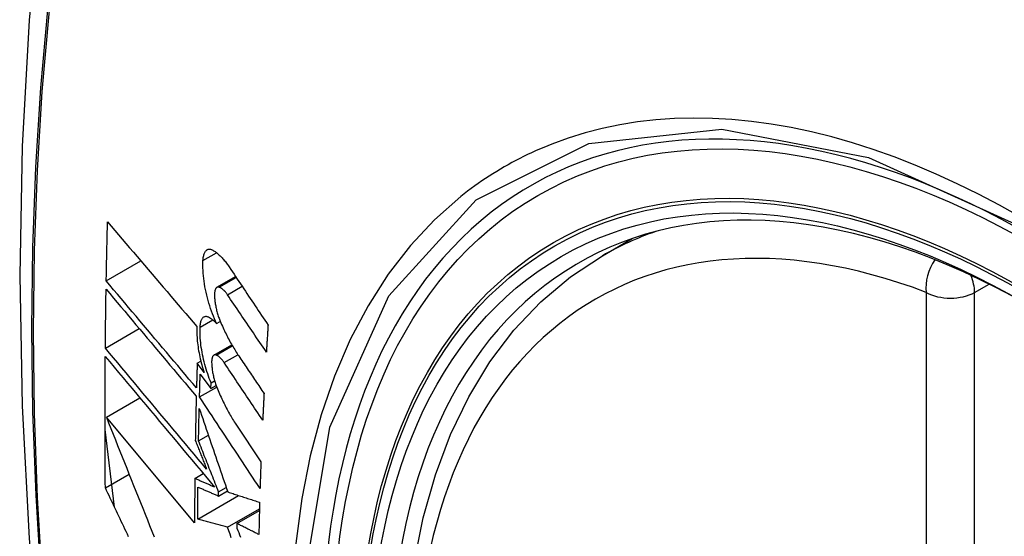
# Model space of a CAD drawing. Header units: inches. Extents: x 327.4 to 387.5, y 121.2 to 187.
# Tile 57 of 67: x 374.663 to 375.004, y 151.996 to 152.175. Entities that reach past the tile are written whole.
import ezdxf

# ---------------------------------------------------------------- set-up
doc = ezdxf.new("R2010")
doc.units = ezdxf.units.IN
doc.header["$MEASUREMENT"] = 0
doc.layers.add('Visible Edges(ANSI)', color=7, linetype='Continuous', lineweight=25)
doc.layers.add('Visible Tangent Edges(ANSI)', color=7, linetype='Continuous', lineweight=25)

msp = doc.modelspace()

# ---------------------------------------------------------------- linework, layer by layer
at = {"layer": 'Visible Edges(ANSI)'}
for p, q in [((374.86492, 152.09322), (374.8752, 152.09915)), ((374.69343, 152.08452), (374.70539, 152.09143)), ((374.73169, 152.08231), (374.73812, 152.08602)), ((374.73156, 152.0698), (374.73282, 152.07053)), ((374.69311, 152.06127), (374.70481, 152.06803)), ((374.73065, 152.05885), (374.73682, 152.06241)), ((374.72486, 152.05603), (374.72611, 152.05675)), ((374.72723, 152.05285), (374.72486, 152.05603)), ((374.72589, 152.05223), (374.72959, 152.04727)), ((374.72566, 152.04437), (374.7316, 152.0478)), ((374.72959, 152.04727), (374.72965, 152.04928)), ((374.72959, 152.04727), (374.73141, 152.04832)), ((374.72965, 152.04928), (374.73087, 152.04998)), ((374.69348, 152.03736), (374.70507, 152.04405)), ((374.72396, 152.00081), (374.69348, 152.03736)), ((374.73825, 152.03492), (374.74689, 152.0219)), ((374.69628, 152.00623), (374.693, 152.03312)), ((374.72532, 152.02915), (374.72872, 152.03111)), ((374.69312, 152.01291), (374.70132, 152.01764)), ((374.72403, 152.01616), (374.72697, 152.01785)), ((374.72506, 152.00215), (374.73917, 152.0103)), ((374.73222, 152.01011), (374.73529, 152.01189)), ((374.73222, 152.01011), (374.73224, 152.01155)), ((374.73224, 152.01155), (374.73489, 152.01308)), ((374.73533, 151.99931), (374.74637, 152.00568)), ((374.73861, 152.00059), (374.74636, 152.00506)), ((374.73861, 152.00059), (374.73859, 151.99894))]:
    msp.add_line(p, q, dxfattribs=at)
at = {"layer": 'Visible Edges(ANSI)', "flags": 128}
for points in [[(374.71754, 152.4186), (374.7047, 152.38054), (374.69364, 152.34136), (374.68434, 152.30112), (374.67678, 152.2599), (374.67094, 152.21777), (374.66679, 152.17477), (374.66432, 152.13097), (374.6635, 152.08645), (374.66431, 152.04125), (374.66674, 151.99544), (374.67076, 151.94909), (374.67635, 151.90225), (374.6835, 151.855), (374.69218, 151.8074), (374.70237, 151.75953), (374.71405, 151.71144)], [(374.69343, 152.08452), (374.69344, 152.08538), (374.69346, 152.08623), (374.69347, 152.08708), (374.69349, 152.08793), (374.69351, 152.08878), (374.69352, 152.08963), (374.69354, 152.09049), (374.69356, 152.09134), (374.69358, 152.09219), (374.6936, 152.09304), (374.69361, 152.0939), (374.69363, 152.09475), (374.69365, 152.0956), (374.69367, 152.09646), (374.69369, 152.09731), (374.69371, 152.09816), (374.69373, 152.09902), (374.69375, 152.09987), (374.69377, 152.10072), (374.69379, 152.10158), (374.69381, 152.10243), (374.69383, 152.10328), (374.69385, 152.10414), (374.69388, 152.10499)], [(374.69388, 152.10499), (374.69514, 152.1035), (374.6964, 152.10201), (374.69767, 152.10051), (374.69895, 152.09901), (374.70023, 152.0975), (374.70151, 152.096), (374.70279, 152.09448), (374.70408, 152.09297), (374.70536, 152.09145), (374.70665, 152.08994), (374.70795, 152.08842), (374.70924, 152.0869), (374.71053, 152.08538), (374.71183, 152.08386), (374.71313, 152.08234), (374.71442, 152.08082), (374.71572, 152.0793), (374.71701, 152.07778), (374.7183, 152.07626), (374.7196, 152.07475), (374.72089, 152.07324), (374.72218, 152.07173), (374.72347, 152.07023), (374.72475, 152.06872)], [(374.72686, 152.09156), (374.72688, 152.09194), (374.72692, 152.0923), (374.72697, 152.09265), (374.72703, 152.09298), (374.7271, 152.0933), (374.72718, 152.09359), (374.72727, 152.09387), (374.72737, 152.09413), (374.72749, 152.09437), (374.72761, 152.09458), (374.72774, 152.09478), (374.72788, 152.09495), (374.72803, 152.0951), (374.72818, 152.09523), (374.72834, 152.09534), (374.72851, 152.09542), (374.72869, 152.09548), (374.72887, 152.09551), (374.72906, 152.09553), (374.72925, 152.09552), (374.72944, 152.09549), (374.72964, 152.09543), (374.72984, 152.09536), (374.73005, 152.09526)], [(374.73005, 152.09526), (374.73029, 152.09512), (374.73054, 152.09498), (374.73078, 152.09483), (374.73102, 152.09466), (374.73127, 152.09449), (374.73152, 152.0943), (374.73176, 152.09411), (374.73201, 152.0939), (374.73226, 152.09369), (374.7325, 152.09346), (374.73275, 152.09323), (374.733, 152.09298), (374.73324, 152.09273), (374.73349, 152.09246), (374.73374, 152.09219), (374.73398, 152.09191), (374.73423, 152.09162), (374.73447, 152.09132), (374.73471, 152.09101), (374.73495, 152.09069), (374.73519, 152.09037), (374.73543, 152.09004), (374.73567, 152.08969), (374.73591, 152.08934)], [(374.83248, 151.78546), (374.82475, 151.80462), (374.81789, 151.82386), (374.81194, 151.84309), (374.80694, 151.86224), (374.8029, 151.88121), (374.79985, 151.89994), (374.7978, 151.91833), (374.79677, 151.93631), (374.79677, 151.9538), (374.79781, 151.97072), (374.79989, 151.98702), (374.80302, 152.0026), (374.80721, 152.01742), (374.81244, 152.03139), (374.81871, 152.04443), (374.82601, 152.05649), (374.83432, 152.06747), (374.84362, 152.0773), (374.85384, 152.08591), (374.86492, 152.09322)], [(374.73156, 152.0698), (374.73118, 152.07061), (374.73082, 152.07144), (374.73046, 152.07229), (374.73012, 152.07317), (374.72979, 152.07406), (374.72948, 152.07496), (374.72918, 152.07588), (374.72889, 152.0768), (374.72862, 152.07774), (374.72837, 152.07869), (374.72813, 152.07964), (374.72791, 152.0806), (374.72771, 152.08155), (374.72753, 152.08251), (374.72737, 152.08346), (374.72722, 152.08441), (374.7271, 152.08535), (374.727, 152.08629), (374.72692, 152.08721), (374.72687, 152.08811), (374.72683, 152.089), (374.72682, 152.08987), (374.72682, 152.09073), (374.72686, 152.09156)], [(374.73591, 152.08934), (374.73647, 152.08851), (374.73702, 152.08767), (374.73758, 152.08683), (374.73814, 152.086), (374.7387, 152.08516), (374.73926, 152.08432), (374.73982, 152.08349), (374.74038, 152.08265), (374.74094, 152.08181), (374.7415, 152.08097), (374.74206, 152.08013), (374.74262, 152.0793), (374.74318, 152.07846), (374.74374, 152.07762), (374.7443, 152.07678), (374.74486, 152.07594), (374.74542, 152.0751), (374.74598, 152.07427), (374.74654, 152.07343), (374.74711, 152.07259), (374.74767, 152.07175), (374.74823, 152.07092), (374.74879, 152.07008), (374.74935, 152.06924)], [(374.72461, 152.04752), (374.72332, 152.04905), (374.72202, 152.05058), (374.72072, 152.05212), (374.71942, 152.05367), (374.71811, 152.05521), (374.71681, 152.05676), (374.7155, 152.05831), (374.71419, 152.05986), (374.71288, 152.06141), (374.71157, 152.06296), (374.71026, 152.06452), (374.70895, 152.06607), (374.70765, 152.06762), (374.70634, 152.06917), (374.70504, 152.07072), (374.70373, 152.07227), (374.70243, 152.07382), (374.70114, 152.07536), (374.69984, 152.0769), (374.69855, 152.07843), (374.69726, 152.07996), (374.69598, 152.08149), (374.6947, 152.08301), (374.69343, 152.08452)], [(374.73247, 152.08236), (374.73235, 152.08239), (374.73224, 152.08241), (374.73213, 152.08242), (374.73202, 152.08242), (374.73191, 152.0824), (374.73181, 152.08237), (374.73171, 152.08232), (374.73162, 152.08226), (374.73153, 152.08219), (374.73144, 152.0821), (374.73136, 152.082), (374.73129, 152.08189), (374.73121, 152.08177), (374.73115, 152.08163), (374.73109, 152.08148), (374.73104, 152.08132), (374.73099, 152.08115), (374.73095, 152.08096), (374.73092, 152.08077), (374.73089, 152.08057), (374.73087, 152.08035), (374.73085, 152.08013), (374.73085, 152.07991), (374.73084, 152.07967)], [(374.73529, 152.07976), (374.73518, 152.07993), (374.73506, 152.08009), (374.73494, 152.08025), (374.73483, 152.0804), (374.73471, 152.08055), (374.73459, 152.08069), (374.73447, 152.08083), (374.73435, 152.08096), (374.73424, 152.08109), (374.73412, 152.08122), (374.734, 152.08133), (374.73388, 152.08145), (374.73376, 152.08155), (374.73364, 152.08166), (374.73352, 152.08175), (374.7334, 152.08184), (374.73328, 152.08193), (374.73316, 152.08201), (374.73305, 152.08208), (374.73293, 152.08215), (374.73281, 152.08221), (374.7327, 152.08226), (374.73258, 152.08231), (374.73247, 152.08236)], [(374.69311, 152.06127), (374.69311, 152.06212), (374.69312, 152.06297), (374.69313, 152.06381), (374.69314, 152.06466), (374.69315, 152.06551), (374.69316, 152.06636), (374.69317, 152.06721), (374.69318, 152.06805), (374.69319, 152.0689), (374.6932, 152.06975), (374.69321, 152.0706), (374.69322, 152.07145), (374.69323, 152.0723), (374.69324, 152.07315), (374.69326, 152.07399), (374.69327, 152.07484), (374.69328, 152.07569), (374.69329, 152.07654), (374.69331, 152.07739), (374.69332, 152.07824), (374.69333, 152.07909), (374.69335, 152.07994), (374.69336, 152.08079), (374.69338, 152.08164)], [(374.69338, 152.08164), (374.69465, 152.08012), (374.69593, 152.0786), (374.69721, 152.07707), (374.6985, 152.07554), (374.69979, 152.07401), (374.70108, 152.07247), (374.70238, 152.07093), (374.70368, 152.06938), (374.70498, 152.06783), (374.70628, 152.06628), (374.70759, 152.06473), (374.70889, 152.06318), (374.7102, 152.06162), (374.71151, 152.06007), (374.71282, 152.05852), (374.71412, 152.05696), (374.71543, 152.05541), (374.71674, 152.05386), (374.71804, 152.05231), (374.71934, 152.05077), (374.72065, 152.04922), (374.72194, 152.04768), (374.72324, 152.04615), (374.72453, 152.04461)], [(374.73084, 152.07967), (374.73085, 152.07931), (374.73087, 152.07894), (374.73089, 152.07857), (374.73092, 152.0782), (374.73096, 152.07782), (374.731, 152.07743), (374.73105, 152.07704), (374.73111, 152.07665), (374.73117, 152.07626), (374.73124, 152.07587), (374.73132, 152.07547), (374.7314, 152.07508), (374.73149, 152.07469), (374.73158, 152.0743), (374.73168, 152.0739), (374.73179, 152.07352), (374.7319, 152.07313), (374.73202, 152.07275), (374.73214, 152.07237), (374.73226, 152.072), (374.7324, 152.07163), (374.73253, 152.07126), (374.73267, 152.0709), (374.73281, 152.07055)], [(374.74877, 152.05993), (374.7482, 152.06075), (374.74764, 152.06158), (374.74708, 152.0624), (374.74652, 152.06323), (374.74596, 152.06406), (374.74539, 152.06488), (374.74483, 152.06571), (374.74427, 152.06654), (374.74371, 152.06736), (374.74314, 152.06819), (374.74258, 152.06902), (374.74202, 152.06985), (374.74146, 152.07067), (374.74089, 152.0715), (374.74033, 152.07233), (374.73977, 152.07315), (374.73921, 152.07398), (374.73865, 152.07481), (374.73809, 152.07563), (374.73753, 152.07646), (374.73697, 152.07729), (374.73641, 152.07811), (374.73585, 152.07894), (374.73529, 152.07976)], [(374.72585, 152.06853), (374.72588, 152.0689), (374.72591, 152.06925), (374.72595, 152.06959), (374.72601, 152.06991), (374.72608, 152.07022), (374.72615, 152.0705), (374.72624, 152.07077), (374.72634, 152.07102), (374.72645, 152.07124), (374.72657, 152.07145), (374.72669, 152.07163), (374.72683, 152.07179), (374.72697, 152.07193), (374.72712, 152.07205), (374.72728, 152.07214), (374.72744, 152.07221), (374.72761, 152.07226), (374.72779, 152.07228), (374.72797, 152.07228), (374.72815, 152.07226), (374.72834, 152.07222), (374.72854, 152.07215), (374.72873, 152.07206), (374.72893, 152.07195)], [(374.72893, 152.07195), (374.72904, 152.07189), (374.72915, 152.07182), (374.72925, 152.07175), (374.72936, 152.07168), (374.72947, 152.0716), (374.72958, 152.07153), (374.72969, 152.07145), (374.7298, 152.07137), (374.72991, 152.07128), (374.73002, 152.0712), (374.73013, 152.07111), (374.73024, 152.07102), (374.73035, 152.07093), (374.73046, 152.07084), (374.73057, 152.07074), (374.73068, 152.07065), (374.73079, 152.07055), (374.7309, 152.07045), (374.73101, 152.07034), (374.73112, 152.07024), (374.73123, 152.07013), (374.73134, 152.07002), (374.73145, 152.06991), (374.73156, 152.0698)], [(374.72475, 152.06872), (374.72473, 152.06814), (374.72472, 152.06754), (374.72472, 152.06692), (374.72473, 152.0663), (374.72475, 152.06566), (374.72479, 152.06502), (374.72484, 152.06437), (374.7249, 152.06371), (374.72497, 152.06305), (374.72505, 152.06238), (374.72514, 152.0617), (374.72524, 152.06103), (374.72535, 152.06034), (374.72548, 152.05966), (374.72561, 152.05897), (374.72576, 152.05828), (374.72591, 152.05759), (374.72607, 152.0569), (374.72624, 152.05622), (374.72642, 152.05554), (374.72661, 152.05486), (374.72681, 152.05418), (374.72702, 152.05351), (374.72723, 152.05285)], [(374.72965, 152.04928), (374.72935, 152.05004), (374.72905, 152.05081), (374.72876, 152.05159), (374.72849, 152.05238), (374.72822, 152.05318), (374.72797, 152.054), (374.72773, 152.05482), (374.7275, 152.05564), (374.72728, 152.05648), (374.72707, 152.05731), (374.72688, 152.05815), (374.72671, 152.05899), (374.72655, 152.05983), (374.7264, 152.06066), (374.72627, 152.0615), (374.72616, 152.06232), (374.72606, 152.06314), (374.72598, 152.06395), (374.72592, 152.06475), (374.72587, 152.06553), (374.72584, 152.06631), (374.72583, 152.06706), (374.72583, 152.0678), (374.72585, 152.06853)], [(374.73281, 152.07055), (374.73306, 152.06998), (374.7333, 152.06942), (374.73355, 152.06886), (374.7338, 152.06831), (374.73405, 152.06777), (374.73431, 152.06723), (374.73456, 152.06669), (374.73482, 152.06616), (374.73509, 152.06564), (374.73535, 152.06512), (374.73561, 152.06461), (374.73588, 152.06411), (374.73615, 152.06361), (374.73642, 152.06312), (374.7367, 152.06263), (374.73697, 152.06215), (374.73725, 152.06168), (374.73753, 152.06121), (374.73781, 152.06075), (374.73809, 152.0603), (374.73837, 152.05985), (374.73866, 152.05941), (374.73894, 152.05898), (374.73923, 152.05856)], [(374.74935, 152.06924), (374.74932, 152.06886), (374.7493, 152.06847), (374.74927, 152.06808), (374.74925, 152.06769), (374.74922, 152.0673), (374.7492, 152.06691), (374.74917, 152.06653), (374.74915, 152.06614), (374.74913, 152.06575), (374.7491, 152.06536), (374.74908, 152.06497), (374.74905, 152.06458), (374.74903, 152.0642), (374.749, 152.06381), (374.74898, 152.06342), (374.74896, 152.06303), (374.74893, 152.06264), (374.74891, 152.06225), (374.74888, 152.06187), (374.74886, 152.06148), (374.74884, 152.06109), (374.74881, 152.0607), (374.74879, 152.06031), (374.74877, 152.05993)], [(374.69312, 152.01291), (374.6931, 152.01479), (374.69309, 152.01668), (374.69307, 152.01857), (374.69306, 152.02045), (374.69305, 152.02234), (374.69303, 152.02423), (374.69302, 152.02612), (374.69302, 152.02802), (374.69301, 152.02991), (374.693, 152.0318), (374.693, 152.0337), (374.693, 152.03559), (374.693, 152.03749), (374.693, 152.03939), (374.693, 152.04128), (374.693, 152.04318), (374.69301, 152.04508), (374.69301, 152.04698), (374.69302, 152.04888), (374.69303, 152.05078), (374.69304, 152.05269), (374.69305, 152.05459), (374.69307, 152.0565), (374.69308, 152.0584)], [(374.69308, 152.0584), (374.69461, 152.05657), (374.69614, 152.05474), (374.69769, 152.05289), (374.69924, 152.05103), (374.7008, 152.04916), (374.70237, 152.04729), (374.70394, 152.0454), (374.70552, 152.04351), (374.7071, 152.04162), (374.70869, 152.03972), (374.71028, 152.03782), (374.71187, 152.03591), (374.71346, 152.03401), (374.71505, 152.0321), (374.71665, 152.03019), (374.71824, 152.02829), (374.71983, 152.02638), (374.72142, 152.02448), (374.72301, 152.02258), (374.72459, 152.02069), (374.72617, 152.0188), (374.72774, 152.01692), (374.72931, 152.01505), (374.73087, 152.01318)], [(374.7281, 152.01942), (374.72665, 152.02115), (374.7252, 152.02289), (374.72375, 152.02463), (374.72229, 152.02637), (374.72082, 152.02812), (374.71935, 152.02988), (374.71788, 152.03163), (374.71641, 152.03339), (374.71494, 152.03515), (374.71347, 152.03692), (374.71199, 152.03868), (374.71052, 152.04044), (374.70905, 152.0422), (374.70758, 152.04396), (374.70611, 152.04571), (374.70465, 152.04746), (374.70319, 152.04921), (374.70173, 152.05095), (374.70028, 152.05269), (374.69883, 152.05442), (374.69739, 152.05615), (374.69595, 152.05786), (374.69453, 152.05957), (374.69311, 152.06127)], [(374.7314, 152.05889), (374.73129, 152.05892), (374.73118, 152.05895), (374.73107, 152.05896), (374.73097, 152.05895), (374.73086, 152.05894), (374.73077, 152.05891), (374.73067, 152.05886), (374.73058, 152.05881), (374.73049, 152.05873), (374.73041, 152.05865), (374.73033, 152.05855), (374.73026, 152.05844), (374.73019, 152.05832), (374.73013, 152.05819), (374.73007, 152.05804), (374.73002, 152.05788), (374.72998, 152.05771), (374.72994, 152.05753), (374.72991, 152.05734), (374.72988, 152.05713), (374.72986, 152.05692), (374.72985, 152.05671), (374.72985, 152.05648), (374.72985, 152.05625)], [(374.73418, 152.05626), (374.73407, 152.05643), (374.73395, 152.05659), (374.73384, 152.05675), (374.73372, 152.05691), (374.73361, 152.05706), (374.73349, 152.0572), (374.73337, 152.05734), (374.73326, 152.05747), (374.73314, 152.0576), (374.73302, 152.05773), (374.7329, 152.05785), (374.73279, 152.05796), (374.73267, 152.05807), (374.73255, 152.05817), (374.73244, 152.05827), (374.73232, 152.05836), (374.7322, 152.05845), (374.73209, 152.05853), (374.73197, 152.0586), (374.73186, 152.05867), (374.73174, 152.05873), (374.73163, 152.05879), (374.73152, 152.05884), (374.7314, 152.05889)], [(374.73923, 152.05856), (374.7396, 152.05802), (374.73996, 152.05748), (374.74032, 152.05694), (374.74068, 152.0564), (374.74105, 152.05586), (374.74141, 152.05531), (374.74177, 152.05477), (374.74214, 152.05423), (374.7425, 152.05369), (374.74286, 152.05315), (374.74323, 152.05261), (374.74359, 152.05207), (374.74396, 152.05153), (374.74432, 152.05099), (374.74468, 152.05045), (374.74505, 152.04991), (374.74541, 152.04937), (374.74577, 152.04883), (374.74614, 152.04829), (374.7465, 152.04775), (374.74687, 152.0472), (374.74723, 152.04666), (374.74759, 152.04612), (374.74796, 152.04558)], [(374.72486, 152.05603), (374.72485, 152.05567), (374.72484, 152.05532), (374.72483, 152.05496), (374.72482, 152.05461), (374.7248, 152.05425), (374.72479, 152.0539), (374.72478, 152.05354), (374.72477, 152.05319), (374.72476, 152.05283), (374.72475, 152.05248), (374.72474, 152.05213), (374.72473, 152.05177), (374.72472, 152.05142), (374.72471, 152.05106), (374.7247, 152.05071), (374.72469, 152.05035), (374.72468, 152.05), (374.72467, 152.04964), (374.72466, 152.04929), (374.72465, 152.04893), (374.72464, 152.04858), (374.72463, 152.04822), (374.72462, 152.04787), (374.72461, 152.04752)], [(374.72985, 152.05625), (374.72986, 152.05589), (374.72988, 152.05552), (374.7299, 152.05515), (374.72994, 152.05478), (374.72998, 152.0544), (374.73002, 152.05401), (374.73007, 152.05363), (374.73013, 152.05324), (374.7302, 152.05285), (374.73027, 152.05246), (374.73035, 152.05206), (374.73044, 152.05167), (374.73053, 152.05128), (374.73062, 152.05089), (374.73073, 152.05049), (374.73083, 152.05011), (374.73095, 152.04972), (374.73106, 152.04934), (374.73119, 152.04896), (374.73131, 152.04859), (374.73145, 152.04822), (374.73158, 152.04785), (374.73172, 152.04749), (374.73187, 152.04714)], [(374.7475, 152.03634), (374.74694, 152.03717), (374.74639, 152.038), (374.74583, 152.03883), (374.74528, 152.03966), (374.74472, 152.04049), (374.74417, 152.04132), (374.74361, 152.04215), (374.74306, 152.04298), (374.7425, 152.04381), (374.74194, 152.04464), (374.74139, 152.04547), (374.74083, 152.0463), (374.74028, 152.04713), (374.73972, 152.04797), (374.73917, 152.0488), (374.73861, 152.04963), (374.73806, 152.05046), (374.7375, 152.05129), (374.73695, 152.05212), (374.73639, 152.05295), (374.73584, 152.05378), (374.73529, 152.05461), (374.73473, 152.05543), (374.73418, 152.05626)], [(374.72566, 152.04437), (374.72567, 152.04469), (374.72568, 152.04502), (374.72569, 152.04535), (374.7257, 152.04568), (374.72571, 152.046), (374.72571, 152.04633), (374.72572, 152.04666), (374.72573, 152.04699), (374.72574, 152.04732), (374.72575, 152.04764), (374.72576, 152.04797), (374.72577, 152.0483), (374.72578, 152.04863), (374.72579, 152.04895), (374.7258, 152.04928), (374.72581, 152.04961), (374.72582, 152.04994), (374.72583, 152.05027), (374.72584, 152.05059), (374.72585, 152.05092), (374.72586, 152.05125), (374.72587, 152.05158), (374.72588, 152.05191), (374.72589, 152.05223)], [(374.72453, 152.04461), (374.72452, 152.04398), (374.7245, 152.04334), (374.72449, 152.0427), (374.72447, 152.04206), (374.72445, 152.04143), (374.72444, 152.04079), (374.72443, 152.04015), (374.72441, 152.03952), (374.7244, 152.03888), (374.72438, 152.03824), (374.72437, 152.03761), (374.72435, 152.03697), (374.72434, 152.03633), (374.72433, 152.0357), (374.72431, 152.03506), (374.7243, 152.03442), (374.72429, 152.03379), (374.72428, 152.03315), (374.72426, 152.03251), (374.72425, 152.03188), (374.72424, 152.03124), (374.72423, 152.03061), (374.72422, 152.02997), (374.72421, 152.02933)], [(374.74657, 152.01274), (374.7457, 152.01405), (374.74483, 152.01537), (374.74396, 152.01668), (374.74309, 152.018), (374.74222, 152.01932), (374.74135, 152.02064), (374.74048, 152.02196), (374.7396, 152.02328), (374.73873, 152.0246), (374.73786, 152.02592), (374.73699, 152.02724), (374.73611, 152.02856), (374.73524, 152.02988), (374.73437, 152.0312), (374.73349, 152.03252), (374.73262, 152.03384), (374.73175, 152.03516), (374.73088, 152.03648), (374.73001, 152.03779), (374.72914, 152.03911), (374.72827, 152.04043), (374.7274, 152.04174), (374.72653, 152.04305), (374.72566, 152.04437)], [(374.73187, 152.04714), (374.73211, 152.04657), (374.73235, 152.046), (374.7326, 152.04543), (374.73285, 152.04487), (374.7331, 152.04431), (374.73335, 152.04377), (374.73361, 152.04322), (374.73387, 152.04268), (374.73413, 152.04215), (374.73439, 152.04163), (374.73466, 152.0411), (374.73492, 152.04059), (374.73519, 152.04008), (374.73546, 152.03958), (374.73573, 152.03908), (374.736, 152.03859), (374.73628, 152.03811), (374.73656, 152.03764), (374.73684, 152.03717), (374.73711, 152.0367), (374.7374, 152.03625), (374.73768, 152.0358), (374.73796, 152.03536), (374.73825, 152.03492)], [(374.74796, 152.04558), (374.74794, 152.0452), (374.74792, 152.04481), (374.7479, 152.04443), (374.74788, 152.04404), (374.74786, 152.04366), (374.74784, 152.04327), (374.74782, 152.04288), (374.7478, 152.0425), (374.74778, 152.04211), (374.74776, 152.04173), (374.74774, 152.04134), (374.74772, 152.04096), (374.7477, 152.04057), (374.74768, 152.04019), (374.74766, 152.0398), (374.74764, 152.03942), (374.74763, 152.03903), (374.74761, 152.03865), (374.74759, 152.03826), (374.74757, 152.03788), (374.74755, 152.03749), (374.74753, 152.03711), (374.74751, 152.03672), (374.7475, 152.03634)], [(374.72532, 152.02915), (374.72533, 152.02962), (374.72534, 152.03009), (374.72535, 152.03056), (374.72536, 152.03102), (374.72537, 152.03149), (374.72538, 152.03196), (374.72539, 152.03243), (374.72539, 152.0329), (374.7254, 152.03337), (374.72541, 152.03384), (374.72542, 152.03431), (374.72543, 152.03478), (374.72544, 152.03525), (374.72545, 152.03572), (374.72546, 152.03618), (374.72547, 152.03665), (374.72548, 152.03712), (374.72549, 152.03759), (374.72551, 152.03806), (374.72552, 152.03853), (374.72553, 152.039), (374.72554, 152.03947), (374.72555, 152.03994), (374.72556, 152.04041)], [(374.72556, 152.04041), (374.72596, 152.03923), (374.72636, 152.03805), (374.72676, 152.03687), (374.72717, 152.03568), (374.72757, 152.03449), (374.72798, 152.03329), (374.72839, 152.0321), (374.7288, 152.0309), (374.72921, 152.02969), (374.72962, 152.02849), (374.73003, 152.02728), (374.73044, 152.02607), (374.73086, 152.02486), (374.73127, 152.02365), (374.73168, 152.02243), (374.7321, 152.02122), (374.73251, 152.02001), (374.73293, 152.01879), (374.73334, 152.01758), (374.73376, 152.01637), (374.73418, 152.01515), (374.73459, 152.01394), (374.73501, 152.01273), (374.73542, 152.01152)], [(374.69348, 152.03736), (374.69424, 152.03542), (374.69501, 152.03348), (374.69579, 152.03153), (374.69656, 152.02957), (374.69734, 152.02761), (374.69812, 152.02565), (374.69891, 152.02368), (374.69969, 152.02171), (374.70048, 152.01973), (374.70127, 152.01776), (374.70206, 152.01578), (374.70285, 152.0138), (374.70364, 152.01181), (374.70444, 152.00983), (374.70523, 152.00785), (374.70603, 152.00586), (374.70682, 152.00388), (374.70762, 152.0019), (374.70842, 151.99992), (374.70921, 151.99794), (374.71001, 151.99596)], [(374.72421, 152.02933), (374.72437, 152.02892), (374.72453, 152.02851), (374.72469, 152.0281), (374.72485, 152.02769), (374.72502, 152.02728), (374.72518, 152.02686), (374.72534, 152.02645), (374.7255, 152.02604), (374.72566, 152.02562), (374.72583, 152.02521), (374.72599, 152.0248), (374.72615, 152.02439), (374.72631, 152.02397), (374.72648, 152.02356), (374.72664, 152.02315), (374.7268, 152.02273), (374.72696, 152.02232), (374.72713, 152.02191), (374.72729, 152.02149), (374.72745, 152.02108), (374.72761, 152.02066), (374.72778, 152.02025), (374.72794, 152.01984), (374.7281, 152.01942)], [(374.73224, 152.01155), (374.73195, 152.01229), (374.73166, 152.01302), (374.73137, 152.01376), (374.73108, 152.01449), (374.73079, 152.01523), (374.7305, 152.01597), (374.73021, 152.0167), (374.72992, 152.01744), (374.72963, 152.01817), (374.72934, 152.01891), (374.72905, 152.01964), (374.72876, 152.02038), (374.72848, 152.02111), (374.72819, 152.02185), (374.7279, 152.02258), (374.72761, 152.02331), (374.72732, 152.02405), (374.72704, 152.02478), (374.72675, 152.02551), (374.72646, 152.02624), (374.72618, 152.02697), (374.72589, 152.0277), (374.72561, 152.02842), (374.72532, 152.02915)], [(374.74689, 152.0219), (374.74687, 152.02152), (374.74686, 152.02113), (374.74684, 152.02075), (374.74683, 152.02037), (374.74682, 152.01999), (374.7468, 152.01961), (374.74679, 152.01922), (374.74677, 152.01884), (374.74676, 152.01846), (374.74675, 152.01808), (374.74673, 152.0177), (374.74672, 152.01731), (374.74671, 152.01693), (374.7467, 152.01655), (374.74668, 152.01617), (374.74667, 152.01579), (374.74666, 152.01541), (374.74665, 152.01502), (374.74663, 152.01464), (374.74662, 152.01426), (374.74661, 152.01388), (374.7466, 152.0135), (374.74658, 152.01312), (374.74657, 152.01274)], [(374.72403, 152.01616), (374.72403, 152.01552), (374.72402, 152.01487), (374.72402, 152.01423), (374.72401, 152.01359), (374.72401, 152.01295), (374.724, 152.01231), (374.724, 152.01167), (374.72399, 152.01103), (374.72399, 152.01039), (374.72399, 152.00975), (374.72398, 152.00911), (374.72398, 152.00847), (374.72398, 152.00783), (374.72398, 152.00719), (374.72397, 152.00655), (374.72397, 152.00591), (374.72397, 152.00528), (374.72397, 152.00464), (374.72397, 152.004), (374.72396, 152.00336), (374.72396, 152.00272), (374.72396, 152.00208), (374.72396, 152.00144), (374.72396, 152.00081)], [(374.73087, 152.01318), (374.73058, 152.01331), (374.7303, 152.01343), (374.73001, 152.01356), (374.72973, 152.01368), (374.72944, 152.0138), (374.72916, 152.01393), (374.72887, 152.01405), (374.72859, 152.01417), (374.7283, 152.0143), (374.72802, 152.01442), (374.72773, 152.01455), (374.72745, 152.01467), (374.72716, 152.01479), (374.72688, 152.01492), (374.72659, 152.01504), (374.72631, 152.01517), (374.72602, 152.01529), (374.72574, 152.01541), (374.72545, 152.01554), (374.72517, 152.01566), (374.72489, 152.01579), (374.7246, 152.01591), (374.72432, 152.01603), (374.72403, 152.01616)], [(374.70115, 151.996), (374.70073, 151.99689), (374.7003, 151.99778), (374.69988, 151.99867), (374.69945, 151.99956), (374.69903, 152.00045), (374.69861, 152.00134), (374.69818, 152.00223), (374.69776, 152.00312), (374.69734, 152.00401), (374.69691, 152.00491), (374.69649, 152.0058), (374.69607, 152.00669), (374.69565, 152.00758), (374.69523, 152.00846), (374.6948, 152.00935), (374.69438, 152.01024), (374.69396, 152.01113), (374.69354, 152.01202), (374.69312, 152.01291)], [(374.72506, 152.00215), (374.72506, 152.00261), (374.72506, 152.00307), (374.72506, 152.00353), (374.72506, 152.00399), (374.72506, 152.00445), (374.72506, 152.00491), (374.72507, 152.00537), (374.72507, 152.00583), (374.72507, 152.00629), (374.72507, 152.00675), (374.72507, 152.00721), (374.72508, 152.00767), (374.72508, 152.00813), (374.72508, 152.0086), (374.72508, 152.00906), (374.72509, 152.00952), (374.72509, 152.00998), (374.72509, 152.01044), (374.72509, 152.0109), (374.7251, 152.01136), (374.7251, 152.01182), (374.7251, 152.01228), (374.72511, 152.01275), (374.72511, 152.01321)], [(374.72511, 152.01321), (374.72541, 152.01308), (374.7257, 152.01295), (374.726, 152.01282), (374.72629, 152.01269), (374.72659, 152.01256), (374.72688, 152.01243), (374.72718, 152.0123), (374.72747, 152.01218), (374.72777, 152.01205), (374.72806, 152.01192), (374.72836, 152.01179), (374.72866, 152.01166), (374.72895, 152.01153), (374.72925, 152.0114), (374.72955, 152.01127), (374.72984, 152.01114), (374.73014, 152.01101), (374.73044, 152.01089), (374.73073, 152.01076), (374.73103, 152.01063), (374.73133, 152.0105), (374.73162, 152.01037), (374.73192, 152.01024), (374.73222, 152.01011)], [(374.73542, 152.01152), (374.73587, 152.01138), (374.73633, 152.01123), (374.73678, 152.01108), (374.73724, 152.01093), (374.73769, 152.01078), (374.73815, 152.01063), (374.73861, 152.01048), (374.73906, 152.01033), (374.73952, 152.01018), (374.73998, 152.01003), (374.74044, 152.00989), (374.7409, 152.00974), (374.74136, 152.00959), (374.74182, 152.00944), (374.74228, 152.00929), (374.74274, 152.00914), (374.7432, 152.00899), (374.74366, 152.00885), (374.74412, 152.0087), (374.74458, 152.00855), (374.74505, 152.0084), (374.74551, 152.00826), (374.74597, 152.00811), (374.74643, 152.00796)], [(374.74643, 152.00796), (374.74642, 152.0075), (374.74641, 152.00703), (374.7464, 152.00656), (374.74638, 152.0061), (374.74637, 152.00563), (374.74636, 152.00516), (374.74635, 152.0047), (374.74634, 152.00423), (374.74633, 152.00377), (374.74631, 152.0033), (374.7463, 152.00284), (374.74629, 152.00237), (374.74628, 152.0019), (374.74627, 152.00144), (374.74626, 152.00097), (374.74625, 152.00051), (374.74624, 152.00004), (374.74623, 151.99958), (374.74622, 151.99911), (374.74621, 151.99865), (374.7462, 151.99819), (374.74619, 151.99772), (374.74619, 151.99726), (374.74618, 151.99679)], [(374.73533, 151.99931), (374.7349, 151.99943), (374.73447, 151.99954), (374.73404, 151.99966), (374.73361, 151.99978), (374.73318, 151.9999), (374.73275, 152.00002), (374.73232, 152.00014), (374.73189, 152.00025), (374.73146, 152.00037), (374.73103, 152.00049), (374.7306, 152.00061), (374.73017, 152.00073), (374.72974, 152.00085), (374.72932, 152.00097), (374.72889, 152.00108), (374.72846, 152.0012), (374.72803, 152.00132), (374.72761, 152.00144), (374.72718, 152.00156), (374.72675, 152.00168), (374.72633, 152.0018), (374.7259, 152.00192), (374.72548, 152.00203), (374.72506, 152.00215)], [(374.74618, 151.99679), (374.74586, 151.99695), (374.74554, 151.99711), (374.74523, 151.99727), (374.74491, 151.99742), (374.7446, 151.99758), (374.74428, 151.99774), (374.74396, 151.9979), (374.74365, 151.99806), (374.74333, 151.99821), (374.74301, 151.99837), (374.7427, 151.99853), (374.74238, 151.99869), (374.74207, 151.99885), (374.74175, 151.99901), (374.74144, 151.99916), (374.74112, 151.99932), (374.74081, 151.99948), (374.74049, 151.99964), (374.74018, 151.9998), (374.73986, 151.99996), (374.73955, 152.00011), (374.73924, 152.00027), (374.73892, 152.00043), (374.73861, 152.00059)], [(374.73664, 151.99565), (374.7362, 151.99687), (374.73577, 151.99809), (374.73533, 151.99931)], [(374.73859, 151.99894), (374.73889, 151.99819), (374.7392, 151.99744), (374.7395, 151.99668), (374.73981, 151.99593)]]:
    msp.add_lwpolyline(points, dxfattribs=at)
at = {"layer": 'Visible Edges(ANSI)'}
for centre, major_axis, start_param, end_param in [((375.11886, 151.31587), (-0.64961, 1.12515), 5.161526, 5.834048), ((375.01411, 151.81794), (0.15748, -0.27276), 2.363977, 7.060801)]:
    msp.add_ellipse(centre, major_axis=major_axis, ratio=0.57735, start_param=start_param, end_param=end_param, dxfattribs=at)
msp.add_ellipse((375.01063, 151.81593), major_axis=(-0.15994, 0.27703), ratio=0.57735, dxfattribs=at)
at = {"layer": 'Visible Tangent Edges(ANSI)'}
for p, q in [((374.72686, 152.09156), (374.73156, 152.09427)), ((374.73247, 152.08236), (374.73832, 152.08574)), ((374.73529, 152.07976), (374.74035, 152.08268)), ((374.99358, 152.08057), (374.99857, 152.08345)), ((374.97688, 152.08057), (374.97688, 151.5959)), ((374.99358, 151.5959), (374.99358, 152.08057)), ((374.72585, 152.06853), (374.73021, 152.07104)), ((374.7314, 152.05889), (374.73699, 152.06211)), ((374.73418, 152.05626), (374.73893, 152.059))]:
    msp.add_line(p, q, dxfattribs=at)
at = {"layer": 'Visible Tangent Edges(ANSI)', "flags": 128}
for points in [[(374.71667, 152.37486), (374.70891, 152.35241), (374.70179, 152.32931), (374.69532, 152.30557), (374.68951, 152.28122), (374.68437, 152.25628), (374.67992, 152.23079), (374.67614, 152.20477), (374.67306, 152.17826), (374.67066, 152.15129), (374.66896, 152.1239), (374.66795, 152.09612), (374.66762, 152.06795), (374.66798, 152.0394), (374.66902, 152.01046), (374.67075, 151.98117), (374.67316, 151.95156), (374.67626, 151.92165), (374.68002, 151.89149), (374.68447, 151.86108), (374.68958, 151.83043), (374.69537, 151.79957), (374.70181, 151.76854)], [(374.70257, 151.76816), (374.6961, 151.79913), (374.6903, 151.82992), (374.68517, 151.86051), (374.68071, 151.89087), (374.67693, 151.92098), (374.67382, 151.95083), (374.6714, 151.98039), (374.66966, 152.00962), (374.66861, 152.03849), (374.66825, 152.06697), (374.66858, 152.09507), (374.6696, 152.12277), (374.67131, 152.15007), (374.67372, 152.17695), (374.67681, 152.20336), (374.6806, 152.22927), (374.68508, 152.25465), (374.69023, 152.27946), (374.69605, 152.30369), (374.70254, 152.3273), (374.70968, 152.35027), (374.71745, 152.37258)], [(375.00951, 152.10661), (375.0022, 152.11071), (374.99488, 152.11456), (374.98757, 152.11815), (374.98026, 152.1215), (374.97298, 152.12459), (374.96572, 152.12742), (374.95851, 152.12998), (374.95134, 152.13228), (374.94423, 152.13431), (374.93718, 152.13606), (374.93021, 152.13754), (374.92329, 152.13874), (374.91643, 152.13967), (374.90965, 152.14033), (374.90295, 152.14072), (374.89633, 152.14083), (374.88981, 152.14066), (374.8834, 152.14022), (374.8771, 152.13951), (374.87092, 152.13852), (374.86486, 152.13726), (374.85893, 152.13573), (374.85312, 152.13393), (374.84745, 152.13187)], [(374.80123, 151.77872), (374.7771, 151.8478), (374.76365, 151.91539), (374.76151, 151.97846), (374.77076, 152.03388), (374.79105, 152.07934), (374.82131, 152.11254), (374.86025, 152.13201), (374.90622, 152.13699), (374.95689, 152.12721), (375.01001, 152.10316)], [(374.84745, 152.13187), (374.84603, 152.1313), (374.84462, 152.13072), (374.84321, 152.13012), (374.84182, 152.1295), (374.84043, 152.12887), (374.83905, 152.12821), (374.83768, 152.12755), (374.83633, 152.12686), (374.83498, 152.12616), (374.83364, 152.12544), (374.83231, 152.12471), (374.83099, 152.12396), (374.82968, 152.12319), (374.82838, 152.12241), (374.82709, 152.12161), (374.82581, 152.12079), (374.82454, 152.11996), (374.82328, 152.11911), (374.82202, 152.11824), (374.82078, 152.11736), (374.81955, 152.11646), (374.81833, 152.11555), (374.81712, 152.11462), (374.81593, 152.11367)], [(374.81593, 152.11367), (374.8069, 152.10569), (374.79854, 152.09672), (374.79088, 152.0868), (374.78394, 152.07595), (374.77776, 152.06421), (374.77235, 152.05161), (374.76774, 152.0382), (374.76396, 152.02405), (374.76101, 152.00921), (374.7589, 151.99372), (374.75763, 151.97761), (374.7572, 151.96093), (374.75763, 151.94371), (374.75892, 151.92607), (374.76105, 151.90806), (374.76401, 151.88976), (374.7678, 151.87121), (374.7724, 151.85248), (374.77779, 151.83362), (374.78397, 151.81469), (374.79091, 151.79577)]]:
    msp.add_lwpolyline(points, dxfattribs=at)
at = {"layer": 'Visible Tangent Edges(ANSI)'}
for centre, major_axis, ratio, start_param, end_param in [((375.01312, 151.81737), (-0.17318, 0.29996), 0.57735, 5.05527, 10.652693), ((375.01307, 151.81734), (-0.15059, 0.26083), 0.57735, 5.66855, 8.468616), ((375.02142, 151.82216), (-0.1565, 0.27106), 0.57735, 6.171189, 6.283185), ((374.98523, 152.08539), (-0.00418, -0.01105), 0.667065, 4.356432, 5.396522), ((374.98523, 152.08539), (0.00591, -0.01023), 0.57735, 0.785398, 1.348991), ((374.98523, 152.08539), (-0.01181, 0), 0.57735, 0.785398, 2.356194)]:
    msp.add_ellipse(centre, major_axis=major_axis, ratio=ratio, start_param=start_param, end_param=end_param, dxfattribs=at)
for centre, major_axis in [((375.01371, 151.81771), (0.17111, -0.29637)), ((375.01074, 151.81599), (-0.1627, 0.2818)), ((375.01063, 151.81593), (0.1621, -0.28076))]:
    msp.add_ellipse(centre, major_axis=major_axis, ratio=0.57735, dxfattribs=at)

doc.saveas('drawing.dxf')
